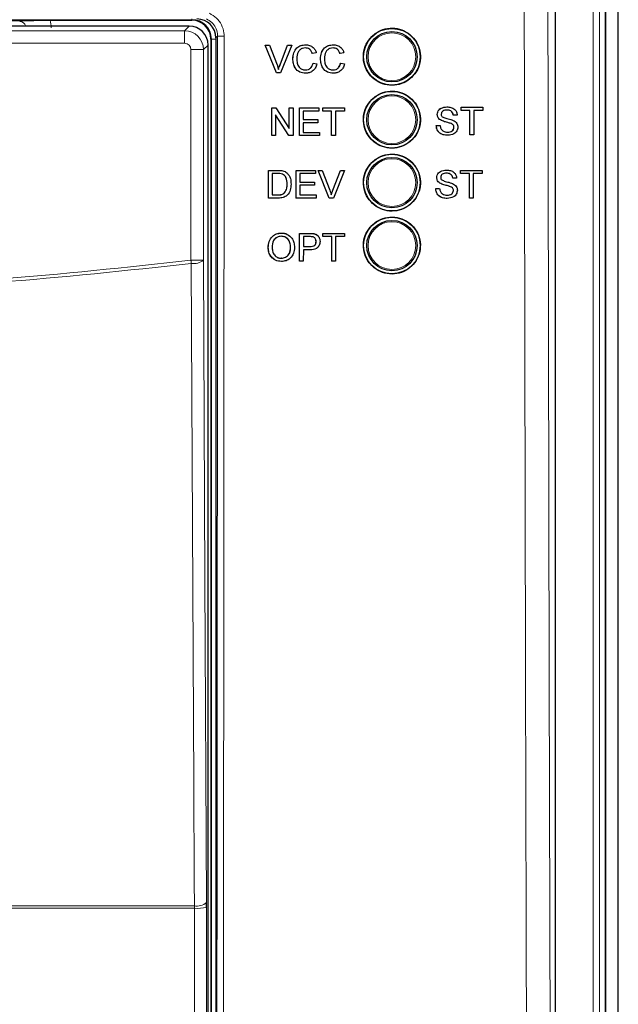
# Paper-space layout 'Blatt3' of a CAD drawing. Header units: millimetres. Extents: x 5 to 418, y 2 to 292.
# Tile 12 of 39: x 151 to 175, y 146 to 185. Entities that reach past the tile are written whole.
import ezdxf

# ---------------------------------------------------------------- set-up
doc = ezdxf.new("R2010")
doc.units = ezdxf.units.MM

psp = doc.layouts.new('Blatt3')

# ---------------------------------------------------------------- linework, layer by layer
at = {"color": 7, "linetype": 'Continuous', "lineweight": 25}
for p, q in [((174.8766, 130.8934), (174.8766, 237.9468)), ((174.3766, 121.6968), (174.3766, 229.1968)), ((174.3635, 121.6836), (174.3635, 229.1719)), ((172.3766, 123.6705), (172.3766, 191.4893)), ((152.2892, 184.6218), (157.9266, 184.6218)), ((157.8178, 184.388), (147.6354, 184.388)), ((158.6766, 183.8718), (158.6766, 127.4218)), ((158.8766, 183.922), (158.8766, 127.4236)), ((158.5677, 127.6556), (158.5677, 183.6381)), ((161.283, 182.5335), (160.8399, 183.6335)), ((160.841, 183.6335), (160.8399, 183.6335)), ((161.2841, 182.5335), (160.841, 183.6335)), ((160.841, 183.6335), (161.009, 183.6335)), ((161.009, 183.6335), (161.3079, 182.8451)), ((161.4268, 182.8451), (161.6864, 183.5281)), ((161.4279, 182.8451), (161.7275, 183.6335)), ((161.8955, 183.6335), (161.4521, 182.5335)), ((161.7275, 183.6335), (161.7266, 183.6335)), ((161.7275, 183.6335), (161.8955, 183.6335)), ((162.4452, 183.6476), (162.4444, 183.6476)), ((163.5441, 183.6476), (163.5434, 183.6476)), ((161.9388, 183.0917), (161.9378, 183.0917)), ((162.7138, 183.2946), (162.7127, 183.2946)), ((162.8687, 183.3279), (162.7138, 183.2946)), ((163.0378, 183.0917), (163.0367, 183.0917)), ((163.8127, 183.2946), (163.8116, 183.2946)), ((163.9677, 183.3279), (163.8127, 183.2946)), ((162.7419, 182.9218), (162.7408, 182.9218)), ((162.7419, 182.9218), (162.8969, 182.8856)), ((163.8409, 182.9218), (163.8398, 182.9218)), ((163.8409, 182.9218), (163.9959, 182.8856)), ((161.2841, 182.5335), (161.283, 182.5335)), ((161.4521, 182.5335), (161.2841, 182.5335)), ((162.4483, 182.5194), (162.4472, 182.5194)), ((163.5472, 182.5194), (163.5461, 182.5194)), ((161.0984, 181.1413), (161.0976, 181.1413)), ((161.0984, 180.0413), (161.0984, 181.1413)), ((161.0984, 181.1413), (161.2621, 181.1413)), ((161.2621, 181.1413), (161.7887, 180.3205)), ((161.7887, 181.1413), (161.7881, 181.1413)), ((161.7887, 180.3205), (161.7887, 181.1413)), ((161.7887, 181.1413), (161.9436, 181.1413)), ((161.9436, 181.1413), (161.9436, 180.0413)), ((162.1972, 181.1413), (162.1968, 181.1413)), ((162.1972, 180.0413), (162.1972, 181.1413)), ((162.1972, 181.1413), (162.972, 181.1413)), ((162.972, 181.1413), (162.972, 181.0144)), ((163.127, 181.1413), (163.1268, 181.1413)), ((163.127, 181.0144), (163.127, 181.1413)), ((163.127, 181.1413), (163.9864, 181.1413)), ((163.9864, 181.1413), (163.9864, 181.0144)), ((168.062, 181.1785), (168.0617, 181.1785)), ((168.6245, 181.1644), (168.6239, 181.1644)), ((168.6245, 181.0375), (168.6245, 181.1644)), ((168.6245, 181.1644), (169.4841, 181.1644)), ((169.4841, 181.1644), (169.4841, 181.0375)), ((161.7799, 180.0413), (161.2533, 180.8621)), ((161.2533, 180.8621), (161.2533, 180.0413)), ((162.972, 181.0144), (162.3522, 181.0144)), ((162.3522, 181.0144), (162.3522, 180.6759)), ((163.127, 181.0144), (163.1266, 181.0144)), ((163.4792, 181.0144), (163.127, 181.0144)), ((163.4792, 180.0413), (163.4792, 181.0144)), ((163.9864, 181.0144), (163.6342, 181.0144)), ((163.6342, 181.0144), (163.6342, 180.0413)), ((167.6805, 180.8773), (167.6799, 180.8773)), ((168.3145, 180.8541), (168.3137, 180.8541)), ((168.4695, 180.8541), (168.3145, 180.8541)), ((168.6245, 181.0375), (168.6238, 181.0375)), ((168.9768, 181.0375), (168.6245, 181.0375)), ((168.9758, 180.0644), (168.9758, 180.9483)), ((168.9768, 180.0644), (168.9768, 181.0375)), ((169.4841, 181.0375), (169.1318, 181.0375)), ((169.1318, 181.0375), (169.1318, 180.0644)), ((162.3522, 180.6759), (162.9298, 180.6759)), ((162.9298, 180.549), (162.3522, 180.549)), ((162.3522, 180.549), (162.3522, 180.1682)), ((162.9298, 180.6759), (162.9298, 180.549)), ((167.6382, 180.4452), (167.6372, 180.4452)), ((167.6382, 180.4452), (167.7932, 180.4452)), ((167.8427, 180.6395), (167.8418, 180.6395)), ((168.2256, 180.5177), (168.2246, 180.5177)), ((168.3427, 180.3691), (168.3417, 180.3691)), ((161.0961, 180.0413), (161.0961, 180.0428)), ((161.0984, 180.0413), (161.0961, 180.0413)), ((161.2533, 180.0413), (161.0984, 180.0413)), ((161.7799, 180.0413), (161.7778, 180.0413)), ((161.9436, 180.0413), (161.7799, 180.0413)), ((162.1972, 180.0413), (162.1953, 180.0413)), ((163.0002, 180.0413), (162.1972, 180.0413)), ((162.3522, 180.1682), (163.0002, 180.1682)), ((163.0002, 180.1682), (163.0002, 180.0413)), ((163.4792, 180.0413), (163.4775, 180.0413)), ((163.6342, 180.0413), (163.4792, 180.0413)), ((168.0986, 180.0503), (168.0975, 180.0503)), ((168.9768, 180.0644), (168.9758, 180.0644)), ((169.1318, 180.0644), (168.9768, 180.0644)), ((160.9644, 177.5581), (160.9661, 178.6575)), ((160.9661, 178.6575), (160.9646, 178.6589)), ((160.9661, 178.6575), (161.342, 178.6574)), ((161.121, 178.5306), (161.1196, 177.6849)), ((161.3438, 178.5305), (161.121, 178.5306)), ((161.5362, 178.6414), (161.5347, 178.6429)), ((161.696, 178.5628), (161.6944, 178.5643)), ((161.7167, 178.544), (161.7149, 178.5457)), ((162.0637, 177.5578), (162.0654, 178.6571)), ((162.0654, 178.6571), (162.0638, 178.6587)), ((162.0654, 178.6571), (162.8405, 178.6569)), ((162.2202, 178.5303), (162.2197, 178.192)), ((162.8403, 178.5301), (162.2202, 178.5303)), ((162.8405, 178.6569), (162.8388, 178.6586)), ((162.8405, 178.6569), (162.8403, 178.5301)), ((162.9403, 178.6569), (162.9385, 178.6586)), ((163.3819, 177.5574), (162.9403, 178.6569)), ((162.9403, 178.6569), (163.1083, 178.6568)), ((163.1083, 178.6568), (163.1065, 178.6585)), ((163.1083, 178.6568), (163.4061, 177.8688)), ((163.5243, 177.8705), (163.8253, 178.6584)), ((163.5261, 177.8688), (163.8271, 178.6566)), ((163.9951, 178.6566), (163.5499, 177.5574)), ((163.8271, 178.6566), (163.8253, 178.6584)), ((163.8253, 178.6584), (163.9933, 178.6583)), ((163.8271, 178.6566), (163.9951, 178.6566)), ((163.9951, 178.6566), (163.9933, 178.6583)), ((167.6596, 178.3707), (167.6591, 178.3707)), ((168.0411, 178.6719), (168.0409, 178.6719)), ((168.2937, 178.3476), (168.2929, 178.3476)), ((168.4487, 178.3476), (168.2937, 178.3476)), ((168.6037, 178.5309), (168.603, 178.5309)), ((168.6037, 178.6578), (168.6031, 178.6578)), ((168.6037, 178.5309), (168.6037, 178.6578)), ((168.6037, 178.6578), (169.4632, 178.6578)), ((168.956, 178.5309), (168.6037, 178.5309)), ((168.9549, 177.5578), (168.9549, 178.4431)), ((168.956, 177.5578), (168.956, 178.5309)), ((169.4632, 178.5309), (169.111, 178.5309)), ((169.111, 178.5309), (169.111, 177.5578)), ((169.4632, 178.6578), (169.4632, 178.5309)), ((161.7122, 178.116), (161.7107, 178.1174)), ((162.2195, 178.0651), (162.2189, 177.6846)), ((162.7973, 178.065), (162.2195, 178.0651)), ((162.2197, 178.192), (162.7975, 178.1918)), ((162.7975, 178.1918), (162.7959, 178.1934)), ((162.7975, 178.1918), (162.7973, 178.065)), ((167.8219, 178.1329), (167.821, 178.1329)), ((168.2047, 178.0111), (168.2037, 178.0111)), ((161.1196, 177.6849), (161.3462, 177.6849)), ((161.606, 177.7625), (161.6045, 177.7639)), ((162.2189, 177.6846), (162.8672, 177.6844)), ((162.8672, 177.6844), (162.8656, 177.686)), ((162.8672, 177.6844), (162.867, 177.5576)), ((163.5261, 177.8688), (163.5243, 177.8705)), ((167.6173, 177.9386), (167.6163, 177.9386)), ((167.6173, 177.9386), (167.7723, 177.9386)), ((168.3219, 177.8626), (168.3209, 177.8626)), ((160.9644, 177.5581), (160.963, 177.5595)), ((161.3582, 177.558), (160.9644, 177.5581)), ((162.0637, 177.5578), (162.0622, 177.5593)), ((162.867, 177.5576), (162.0637, 177.5578)), ((163.3819, 177.5574), (163.3801, 177.5591)), ((163.5499, 177.5574), (163.3819, 177.5574)), ((168.0777, 177.5437), (168.0767, 177.5437)), ((168.956, 177.5578), (168.9549, 177.5578)), ((169.111, 177.5578), (168.956, 177.5578)), ((161.4826, 176.1669), (161.4804, 176.1688)), ((162.1974, 175.6341), (162.1983, 176.1547)), ((162.2004, 176.1528), (162.1983, 176.1547)), ((162.1983, 176.1547), (162.602, 176.1547)), ((162.1986, 175.0536), (162.2004, 176.1528)), ((162.2004, 176.1528), (162.6042, 176.1528)), ((162.3552, 176.026), (162.3546, 175.6314)), ((162.6176, 176.026), (162.3552, 176.026)), ((162.7671, 176.1424), (162.7649, 176.1443)), ((162.9207, 176.0742), (162.9183, 176.0764)), ((163.128, 176.0452), (163.1282, 176.1547)), ((163.1301, 176.026), (163.128, 176.0279)), ((163.1303, 176.1528), (163.1282, 176.1547)), ((163.1282, 176.1547), (163.9877, 176.1547)), ((163.1301, 176.026), (163.1303, 176.1528)), ((163.4824, 176.026), (163.1301, 176.026)), ((163.1303, 176.1528), (163.9898, 176.1528)), ((163.4808, 175.0536), (163.4824, 176.026)), ((163.6374, 176.026), (163.6358, 175.0536)), ((163.9896, 176.026), (163.6374, 176.026)), ((163.9898, 176.1528), (163.9877, 176.1547)), ((163.9898, 176.1528), (163.9896, 176.026)), ((162.3546, 175.6314), (162.6196, 175.6314)), ((162.8621, 175.8324), (162.86, 175.8343)), ((160.9596, 175.5887), (160.9575, 175.5906)), ((161.8473, 175.6025), (161.8451, 175.6044)), ((162.3544, 175.5045), (162.3536, 175.0536)), ((162.6236, 175.5045), (162.3544, 175.5045)), ((161.4796, 175.1663), (161.4774, 175.1682)), ((162.1986, 175.0536), (162.1966, 175.0554)), ((162.3536, 175.0536), (162.1986, 175.0536)), ((163.4808, 175.0536), (163.4788, 175.0553)), ((163.6358, 175.0536), (163.4808, 175.0536)), ((158.5045, 149.378), (158.5039, 149.5746))]:
    psp.add_line(p, q, dxfattribs=at)
at = {"color": 7, "linetype": 'Continuous', "lineweight": 18}
for p, q in [((174.3832, 236.3796), (174.3832, 126.2066)), ((173.8773, 121.9201), (173.8773, 229.1719)), ((174.127, 229.1719), (174.127, 121.9201)), ((157.9266, 184.6437), (147.4988, 184.6437)), ((157.9266, 184.6437), (157.9266, 184.6718)), ((157.9266, 184.6437), (157.9266, 184.6218)), ((157.6345, 184.2047), (157.8178, 184.388)), ((147.8187, 184.2047), (157.6345, 184.2047)), ((157.6345, 184.2047), (157.6345, 183.7048)), ((158.6985, 183.8718), (158.6766, 183.8718)), ((158.6985, 183.8718), (158.8766, 183.8718)), ((158.6985, 127.4218), (158.6985, 183.8718)), ((158.9468, 183.9922), (158.8766, 183.922)), ((157.6345, 183.7048), (148.0687, 183.7048)), ((157.8845, 175.0923), (157.8845, 183.4548)), ((158.3844, 183.4548), (157.8845, 183.4548)), ((158.5677, 183.6381), (158.3844, 183.4548)), ((158.3844, 183.4548), (158.3844, 175.0923)), ((161.4279, 182.8451), (161.4268, 182.8451)), ((161.342, 178.6574), (161.3405, 178.6588)), ((161.3462, 177.6849), (161.3448, 177.6863)), ((162.6042, 176.1528), (162.602, 176.1547)), ((162.6196, 175.6314), (162.6175, 175.6332)), ((158.3844, 175.0923), (157.8845, 175.0923)), ((126.7321, 149.4452), (158.021, 149.4452)), ((158.0222, 149.3469), (158.021, 149.4452)), ((158.0222, 149.3469), (126.731, 149.3469)), ((158.5045, 149.378), (158.5281, 127.6952))]:
    psp.add_line(p, q, dxfattribs=at)
at = {"color": 7, "linetype": 'Continuous', "lineweight": 18, "flags": 128}
for points in [[(157.9011, 174.9629), (157.8991, 174.9787), (157.8971, 174.9947), (157.895, 175.0108), (157.8929, 175.027), (157.8908, 175.0433), (157.8887, 175.0596), (157.8866, 175.0759), (157.8845, 175.0923)], [(158.021, 149.4452), (158.0165, 150.411), (157.9983, 154.2744), (157.9257, 169.7277), (157.9011, 174.9629)], [(158.3844, 175.0923), (158.444, 162.3663), (158.5039, 149.5746)], [(158.0459, 127.6641), (158.0448, 128.6621), (158.0404, 132.6543), (158.0222, 149.3469)]]:
    psp.add_lwpolyline(points, dxfattribs=at)
at = {"color": 7, "linetype": 'Continuous', "lineweight": 25}
for centre, radius in [((165.8766, 183.1718), 1.125), ((165.8766, 183.1718), 1), ((165.8766, 180.6718), 1.125), ((165.8766, 180.6718), 1), ((165.8766, 178.1718), 1.125), ((165.8766, 178.1718), 1), ((165.8766, 175.6718), 1.125), ((165.8766, 175.6718), 1)]:
    psp.add_circle(centre, radius, dxfattribs=at)
at = {"color": 7, "linetype": 'Continuous', "lineweight": 18}
for centre in [(165.8766, 183.1718), (165.8766, 180.6718), (165.8766, 178.1718), (165.8766, 175.6718)]:
    psp.add_circle(centre, 0.9474, dxfattribs=at)
at = {"color": 7, "linetype": 'Continuous', "lineweight": 25}
for radius in [0.7719, 0.75]:
    psp.add_arc((157.9266, 183.8718), radius, 0, 90, dxfattribs=at)
at = {"color": 7, "linetype": 'Continuous', "lineweight": 18}
for centre, radius, start, end in [((159.1418, 186.3853), 2.4011, 265.33998, 271.51268), ((158.0049, 175.5423), 0.5887, 259.84401, 310.1376), ((158.1246, 150.0242), 0.5882, 259.854, 310.15064), ((158.1343, 151.3617), 2.0179, 266.81555, 280.57169)]:
    psp.add_arc(centre, radius, start, end, dxfattribs=at)
for centre, major_axis, ratio, start_param, end_param in [((151.0738, 184.3191), (-0.8863, -0.8863), 0.9972647, 2.357564, 2.5991163), ((151.0738, 184.3191), (0.1811, 0.1811), 0.9759379, 5.7611944, 7.0672139), ((157.6345, 183.4547), (-0.5303, 0.5303), 0.9998985, 3.9271431, 5.4976349), ((157.6345, 183.4547), (0.1768, 0.1768), 0.9996955, 5.4979394, 7.0684312)]:
    psp.add_ellipse(centre, major_axis=major_axis, ratio=ratio, start_param=start_param, end_param=end_param, dxfattribs=at)
at = {"color": 7, "linetype": 'Continuous', "lineweight": 25}
for centre, major_axis, ratio, start_param, end_param in [((158.1265, 183.9217), (0.5305, 0.5305), 0.9996955, 5.4979394, 7.0684312), ((157.8177, 183.638), (0.5303, -0.5303), 0.9998985, 0.7855505, 2.3560422)]:
    psp.add_ellipse(centre, major_axis=major_axis, ratio=ratio, start_param=start_param, end_param=end_param, dxfattribs=at)
at = {"color": 7, "linetype": 'Continuous', "lineweight": 18}
for points, knots in [([(171.2909, 123.749), (171.2885, 124.4142), (171.2768, 127.74), (171.2302, 141.7124), (171.1758, 161.6688), (171.1473, 178.975), (171.1364, 185.619)], [0, 0, 0, 0, 0.0322875, 0.1614382, 0.6780666, 1, 1, 1, 1]), ([(172.077, 185.6463), (172.0945, 175.336), (172.1296, 154.7112), (172.1972, 134.1159), (172.2309, 123.8161)], [0, 0, 0, 0, 0.4998997, 1, 1, 1, 1]), ([(158.9468, 183.9922), (158.9455, 184.0252), (158.9409, 184.1424), (158.8777, 184.3376), (158.7277, 184.5483), (158.5809, 184.6334), (158.5075, 184.6759)], [0, 0, 0, 0, 0.11584863, 0.41074701, 0.70540264, 1, 1, 1, 1]), ([(158.6189, 184.8966), (158.7168, 184.8399), (158.9127, 184.7266), (159.1129, 184.4456), (159.1973, 184.1854), (159.2035, 184.0291), (159.2052, 183.9851)], [0, 0, 0, 0, 0.2946882, 0.5893372, 0.8841709, 1, 1, 1, 1]), ([(158.9006, 127.3032), (158.9105, 136.7438), (158.9305, 155.628), (158.9413, 174.5364), (158.9468, 183.9922)], [0, 0, 0, 0, 0.4999168, 1, 1, 1, 1]), ([(159.2052, 183.9851), (159.2051, 183.8185), (159.2047, 182.9855), (159.2029, 179.487), (159.195, 165.4939), (159.1809, 147.4225), (159.1642, 132.0314), (159.1591, 127.287)], [0, 0, 0, 0, 0.00880859, 0.04404327, 0.18498235, 0.74876632, 1, 1, 1, 1]), ([(157.9011, 174.9629), (155.3357, 174.6801), (150.2048, 174.1146), (144.1698, 173.9399), (138.9776, 173.9899), (134.6257, 174.1783), (130.2928, 174.5426), (127.7077, 174.8584), (126.852, 174.9629)], [0, 0, 0, 0, 0.2486467, 0.497289, 0.5811431, 0.7490357, 0.9169291, 1, 1, 1, 1]), ([(126.8687, 175.0923), (129.4538, 174.807), (134.6348, 174.2352), (142.4217, 174.022), (150.1908, 174.2422), (155.3165, 174.8085), (157.8845, 175.0923)], [0, 0, 0, 0, 0.2508222, 0.50268195, 0.75083428, 1, 1, 1, 1])]:
    psp.add_open_spline(points, degree=3, knots=knots, dxfattribs=at)
at = {"color": 7, "linetype": 'Continuous', "lineweight": 25}
for points, knots in [([(149.8601, 184.6218), (149.9859, 184.6216), (150.237, 184.6212), (150.5538, 184.618), (150.7615, 184.6145), (150.9031, 184.6116), (150.9813, 184.6099), (151.0497, 184.6092), (151.0799, 184.6091), (151.1128, 184.6093), (151.1818, 184.6101), (151.3675, 184.6142), (151.6686, 184.6194), (152.0621, 184.6217), (152.2381, 184.6218), (152.2892, 184.6218)], [0, 0, 0, 0, 0.1285767, 0.25677384, 0.36620223, 0.42338623, 0.48073186, 0.49269964, 0.50209322, 0.51149703, 0.52653864, 0.58513386, 0.819275, 0.94754342, 1, 1, 1, 1]), ([(165.0744, 183.9763), (164.993, 183.8775), (164.8301, 183.6798), (164.7275, 183.302), (164.7475, 182.9162), (164.8962, 182.5572), (165.1548, 182.2677), (165.4952, 182.08), (165.8788, 182.0157), (166.262, 182.0821), (166.6013, 182.2716), (166.8585, 182.5626), (167.0048, 182.9219), (167.0241, 183.3092), (166.9144, 183.6812), (166.6875, 183.9963), (166.369, 184.2187), (165.994, 184.3233), (165.6071, 184.2966), (165.2902, 184.166), (165.1344, 184.029), (165.0744, 183.9763)], [0, 0, 0, 0, 0.0535724, 0.1071445, 0.1607307, 0.2143786, 0.2681022, 0.321888, 0.3756948, 0.4294731, 0.4831833, 0.5368137, 0.5903884, 0.6439577, 0.697574, 0.7512727, 0.8050489, 0.8588634, 0.9126583, 0.9663865, 1, 1, 1, 1]), ([(161.9378, 183.0917), (161.9437, 183.171), (161.9555, 183.3293), (162.0779, 183.5238), (162.2578, 183.6303), (162.3819, 183.6419), (162.4441, 183.6476)], [0, 0, 0, 0, 0.2804921, 0.55957001, 0.77961605, 1, 1, 1, 1]), ([(161.9388, 183.0917), (161.9448, 183.171), (161.9566, 183.3293), (162.079, 183.5238), (162.2588, 183.6303), (162.383, 183.6419), (162.4452, 183.6476)], [0, 0, 0, 0, 0.280492, 0.5595701, 0.7796157, 1, 1, 1, 1]), ([(162.4377, 183.5207), (162.3988, 183.518), (162.3213, 183.5127), (162.2175, 183.4536), (162.1109, 183.3184), (162.1009, 183.1856), (162.0938, 183.0923)], [0, 0, 0, 0, 0.1872253, 0.3739074, 0.5607318, 1, 1, 1, 1]), ([(162.7127, 183.2946), (162.7005, 183.3288), (162.6764, 183.3971), (162.6082, 183.4754), (162.522, 183.5156), (162.4651, 183.519), (162.4366, 183.5207)], [0, 0, 0, 0, 0.2805555, 0.5597435, 0.7796526, 1, 1, 1, 1]), ([(162.7138, 183.2946), (162.7016, 183.3288), (162.6774, 183.3971), (162.6093, 183.4754), (162.5231, 183.5156), (162.4662, 183.519), (162.4377, 183.5207)], [0, 0, 0, 0, 0.2805566, 0.559743, 0.7796566, 1, 1, 1, 1]), ([(162.4452, 183.6476), (162.499, 183.6437), (162.6066, 183.6358), (162.7385, 183.556), (162.8268, 183.4477), (162.8547, 183.3678), (162.8687, 183.3279)], [0, 0, 0, 0, 0.28008, 0.5594535, 0.7795546, 1, 1, 1, 1]), ([(163.0367, 183.0917), (163.0426, 183.171), (163.0545, 183.3293), (163.1769, 183.5238), (163.3567, 183.6303), (163.4809, 183.6419), (163.5431, 183.6476)], [0, 0, 0, 0, 0.2804921, 0.5595703, 0.779616, 1, 1, 1, 1]), ([(163.0378, 183.0917), (163.0437, 183.171), (163.0555, 183.3293), (163.178, 183.5238), (163.3578, 183.6303), (163.482, 183.6419), (163.5441, 183.6476)], [0, 0, 0, 0, 0.2804921, 0.55957001, 0.77961605, 1, 1, 1, 1]), ([(163.5367, 183.5207), (163.4978, 183.518), (163.4202, 183.5127), (163.3165, 183.4536), (163.2098, 183.3184), (163.1998, 183.1856), (163.1928, 183.0923)], [0, 0, 0, 0, 0.1872228, 0.3739049, 0.5607301, 1, 1, 1, 1]), ([(163.8116, 183.2946), (163.7995, 183.3288), (163.7753, 183.3971), (163.7072, 183.4754), (163.621, 183.5156), (163.5641, 183.519), (163.5356, 183.5207)], [0, 0, 0, 0, 0.280556, 0.559744, 0.7796526, 1, 1, 1, 1]), ([(163.8127, 183.2946), (163.8006, 183.3288), (163.7764, 183.3971), (163.7082, 183.4754), (163.6221, 183.5156), (163.5651, 183.519), (163.5367, 183.5207)], [0, 0, 0, 0, 0.2805552, 0.5597396, 0.7796529, 1, 1, 1, 1]), ([(163.5441, 183.6476), (163.598, 183.6437), (163.7055, 183.6358), (163.8375, 183.556), (163.9257, 183.4477), (163.9537, 183.3678), (163.9677, 183.3279)], [0, 0, 0, 0, 0.2800808, 0.5594545, 0.7795555, 1, 1, 1, 1]), ([(162.4472, 182.5194), (162.3648, 182.5255), (162.2006, 182.5375), (162.0271, 182.7046), (161.9513, 182.9006), (161.9423, 183.028), (161.9378, 183.0917)], [0, 0, 0, 0, 0.2799546, 0.5580857, 0.7789114, 1, 1, 1, 1]), ([(162.4483, 182.5194), (162.3659, 182.5255), (162.2017, 182.5375), (162.0282, 182.7046), (161.9524, 182.9006), (161.9434, 183.028), (161.9388, 183.0917)], [0, 0, 0, 0, 0.2799562, 0.5580856, 0.7789112, 1, 1, 1, 1]), ([(162.0938, 183.0923), (162.0969, 183.0333), (162.103, 182.9155), (162.1671, 182.7574), (162.2946, 182.6625), (162.3873, 182.6517), (162.4337, 182.6463)], [0, 0, 0, 0, 0.2812493, 0.5607212, 0.7801377, 1, 1, 1, 1]), ([(163.5461, 182.5194), (163.4638, 182.5255), (163.2996, 182.5375), (163.126, 182.7046), (163.0502, 182.9006), (163.0412, 183.028), (163.0367, 183.0917)], [0, 0, 0, 0, 0.2799563, 0.5580859, 0.7789114, 1, 1, 1, 1]), ([(163.5472, 182.5194), (163.4649, 182.5255), (163.3007, 182.5375), (163.1271, 182.7046), (163.0513, 182.9006), (163.0423, 183.028), (163.0378, 183.0917)], [0, 0, 0, 0, 0.2799563, 0.5580869, 0.7789115, 1, 1, 1, 1]), ([(163.1928, 183.0923), (163.1959, 183.0333), (163.202, 182.9155), (163.266, 182.7574), (163.3935, 182.6625), (163.4863, 182.6517), (163.5327, 182.6463)], [0, 0, 0, 0, 0.2812496, 0.5607216, 0.7801377, 1, 1, 1, 1]), ([(161.3079, 182.8451), (161.3202, 182.8123), (161.3421, 182.7537), (161.3603, 182.6938), (161.3682, 182.6675)], [0, 0, 0, 0, 0.5599936, 1, 1, 1, 1]), ([(161.3671, 182.6675), (161.3773, 182.701), (161.3954, 182.7608), (161.4172, 182.8193), (161.4268, 182.8451)], [0, 0, 0, 0, 0.55996129, 1, 1, 1, 1]), ([(161.3682, 182.6675), (161.3784, 182.701), (161.3965, 182.7608), (161.4183, 182.8193), (161.4279, 182.8451)], [0, 0, 0, 0, 0.55996096, 1, 1, 1, 1]), ([(162.4326, 182.6463), (162.4749, 182.6504), (162.5593, 182.6586), (162.6878, 182.7519), (162.7207, 182.8574), (162.7408, 182.9218)], [0, 0, 0, 0, 0.28071205, 0.56090359, 1, 1, 1, 1]), ([(162.4337, 182.6463), (162.476, 182.6504), (162.5604, 182.6586), (162.6889, 182.7519), (162.7218, 182.8574), (162.7419, 182.9218)], [0, 0, 0, 0, 0.2807115, 0.5609031, 1, 1, 1, 1]), ([(162.8969, 182.8856), (162.8787, 182.8293), (162.8424, 182.7169), (162.7263, 182.594), (162.5871, 182.5285), (162.4946, 182.5225), (162.4483, 182.5194)], [0, 0, 0, 0, 0.2802507, 0.5595419, 0.7795893, 1, 1, 1, 1]), ([(163.5316, 182.6463), (163.5738, 182.6504), (163.6583, 182.6586), (163.7868, 182.7519), (163.8197, 182.8574), (163.8398, 182.9218)], [0, 0, 0, 0, 0.2807115, 0.5609031, 1, 1, 1, 1]), ([(163.5327, 182.6463), (163.5749, 182.6504), (163.6593, 182.6586), (163.7878, 182.7519), (163.8208, 182.8574), (163.8409, 182.9218)], [0, 0, 0, 0, 0.28071196, 0.56090342, 1, 1, 1, 1]), ([(163.9959, 182.8856), (163.9777, 182.8293), (163.9413, 182.7169), (163.8253, 182.594), (163.6861, 182.5285), (163.5935, 182.5225), (163.5472, 182.5194)], [0, 0, 0, 0, 0.2802508, 0.5595418, 0.7795893, 1, 1, 1, 1]), ([(165.0747, 181.4747), (164.9934, 181.3759), (164.8309, 181.1784), (164.7287, 180.801), (164.749, 180.4156), (164.8978, 180.0571), (165.1564, 179.7682), (165.4966, 179.5809), (165.8798, 179.517), (166.2625, 179.5837), (166.6013, 179.7734), (166.8579, 180.0642), (167.0037, 180.4232), (167.0227, 180.8101), (166.9127, 181.1816), (166.6859, 181.4961), (166.3675, 181.718), (165.9928, 181.8221), (165.6064, 181.7951), (165.29, 181.6643), (165.1345, 181.5274), (165.0747, 181.4747)], [0, 0, 0, 0, 0.0535687, 0.1071377, 0.160724, 0.2143757, 0.2681066, 0.3218987, 0.375709, 0.4294857, 0.4831902, 0.5368135, 0.5903826, 0.6439501, 0.6975698, 0.7512754, 0.8050593, 0.858878, 0.9126726, 0.9663959, 1, 1, 1, 1]), ([(167.6794, 180.8773), (167.6831, 180.9112), (167.6905, 180.979), (167.7453, 181.0679), (167.8643, 181.1596), (167.9799, 181.1707), (168.061, 181.1785)], [0, 0, 0, 0, 0.1870286, 0.3741232, 0.5611385, 1, 1, 1, 1]), ([(167.6805, 180.8773), (167.6841, 180.9112), (167.6915, 180.979), (167.7463, 181.0679), (167.8653, 181.1596), (167.9809, 181.1707), (168.062, 181.1785)], [0, 0, 0, 0, 0.1870287, 0.3741229, 0.5611381, 1, 1, 1, 1]), ([(168.062, 181.1785), (168.1165, 181.1751), (168.2251, 181.1682), (168.3658, 181.0991), (168.4518, 180.9822), (168.4636, 180.8969), (168.4695, 180.8541)], [0, 0, 0, 0, 0.2807969, 0.56015, 0.7798794, 1, 1, 1, 1]), ([(167.8417, 180.6395), (167.817, 180.6535), (167.7677, 180.6816), (167.697, 180.7588), (167.6861, 180.8324), (167.6794, 180.8773)], [0, 0, 0, 0, 0.2814525, 0.5622685, 1, 1, 1, 1]), ([(167.8427, 180.6395), (167.818, 180.6535), (167.7687, 180.6816), (167.698, 180.7588), (167.6871, 180.8324), (167.6805, 180.8773)], [0, 0, 0, 0, 0.2814531, 0.5622658, 1, 1, 1, 1]), ([(168.0682, 181.0516), (168.0383, 181.0505), (167.9786, 181.0484), (167.8992, 181.0176), (167.8451, 180.958), (167.8387, 180.9109), (167.8355, 180.8874)], [0, 0, 0, 0, 0.2812857, 0.5608206, 0.780678, 1, 1, 1, 1]), ([(167.8355, 180.8874), (167.8373, 180.8669), (167.8407, 180.8303), (167.8644, 180.8025), (167.8749, 180.7902)], [0, 0, 0, 0, 0.5595844, 1, 1, 1, 1]), ([(167.8749, 180.7902), (167.9213, 180.767), (167.998, 180.7286), (168.1147, 180.7034), (168.2124, 180.6778), (168.2755, 180.6543), (168.3071, 180.6426)], [0, 0, 0, 0, 0.3384135, 0.5589735, 0.7795366, 1, 1, 1, 1]), ([(168.3135, 180.8541), (168.3076, 180.887), (168.2958, 180.9525), (168.2072, 181.0425), (168.1203, 181.0481), (168.0671, 181.0516)], [0, 0, 0, 0, 0.281094, 0.5602777, 1, 1, 1, 1]), ([(168.3145, 180.8541), (168.3086, 180.887), (168.2968, 180.9525), (168.2082, 181.0425), (168.1213, 181.0481), (168.0682, 181.0516)], [0, 0, 0, 0, 0.2810939, 0.5602783, 1, 1, 1, 1]), ([(168.0975, 180.0503), (168.0334, 180.0536), (167.9057, 180.0601), (167.745, 180.1521), (167.6544, 180.2949), (167.6429, 180.3951), (167.6372, 180.4452)], [0, 0, 0, 0, 0.2808149, 0.5595601, 0.7796212, 1, 1, 1, 1]), ([(168.0986, 180.0503), (168.0345, 180.0536), (167.9068, 180.0601), (167.746, 180.1521), (167.6554, 180.2949), (167.6439, 180.3951), (167.6382, 180.4452)], [0, 0, 0, 0, 0.2808153, 0.5595602, 0.7796212, 1, 1, 1, 1]), ([(167.7932, 180.4452), (167.7994, 180.4032), (167.8119, 180.3197), (167.8933, 180.2282), (167.9931, 180.1841), (168.0588, 180.1795), (168.0917, 180.1772)], [0, 0, 0, 0, 0.2806374, 0.5586709, 0.779198, 1, 1, 1, 1]), ([(168.2246, 180.5177), (168.1812, 180.5316), (168.1097, 180.5546), (168.0083, 180.5802), (167.9231, 180.6046), (167.8688, 180.6279), (167.8417, 180.6395)], [0, 0, 0, 0, 0.3399398, 0.5600311, 0.7800848, 1, 1, 1, 1]), ([(168.2256, 180.5177), (168.1822, 180.5316), (168.1107, 180.5546), (168.0093, 180.5802), (167.9241, 180.6046), (167.8698, 180.6279), (167.8427, 180.6395)], [0, 0, 0, 0, 0.3399396, 0.560027, 0.7800849, 1, 1, 1, 1]), ([(168.0907, 180.1772), (168.1237, 180.1793), (168.1895, 180.1834), (168.2745, 180.2239), (168.3305, 180.2916), (168.338, 180.3433), (168.3417, 180.3691)], [0, 0, 0, 0, 0.280921, 0.5608124, 0.7805012, 1, 1, 1, 1]), ([(168.0917, 180.1772), (168.1247, 180.1793), (168.1905, 180.1834), (168.2755, 180.2239), (168.3315, 180.2916), (168.339, 180.3433), (168.3427, 180.3691)], [0, 0, 0, 0, 0.2809206, 0.5608163, 0.7805015, 1, 1, 1, 1]), ([(168.4977, 180.3766), (168.4889, 180.3231), (168.4713, 180.2159), (168.3223, 180.076), (168.1834, 180.0601), (168.0986, 180.0503)], [0, 0, 0, 0, 0.2799401, 0.5600824, 1, 1, 1, 1]), ([(168.3417, 180.3691), (168.3399, 180.3881), (168.3364, 180.426), (168.2961, 180.4839), (168.2517, 180.5049), (168.2246, 180.5177)], [0, 0, 0, 0, 0.2801129, 0.5599759, 1, 1, 1, 1]), ([(168.3427, 180.3691), (168.3409, 180.3881), (168.3374, 180.426), (168.2971, 180.4839), (168.2527, 180.5049), (168.2256, 180.5177)], [0, 0, 0, 0, 0.2801105, 0.559977, 1, 1, 1, 1]), ([(168.3071, 180.6426), (168.3361, 180.6278), (168.3943, 180.5984), (168.4573, 180.5308), (168.4925, 180.4534), (168.496, 180.4022), (168.4977, 180.3766)], [0, 0, 0, 0, 0.2803751, 0.5599003, 0.7798627, 1, 1, 1, 1]), ([(165.075, 178.9732), (164.9939, 178.8744), (164.8318, 178.677), (164.73, 178.3), (164.7506, 177.9151), (164.8994, 177.5572), (165.158, 177.2688), (165.498, 177.082), (165.8808, 177.0184), (166.263, 177.0854), (166.6011, 177.2751), (166.8572, 177.5657), (167.0025, 177.9244), (167.0212, 178.3108), (166.9111, 178.6817), (166.6843, 178.9958), (166.3661, 179.2171), (165.9918, 179.3209), (165.6058, 179.2935), (165.2899, 179.1627), (165.1347, 179.0258), (165.075, 178.9732)], [0, 0, 0, 0, 0.05356577, 0.10713146, 0.16071903, 0.21437556, 0.26811345, 0.32191234, 0.3757256, 0.42950048, 0.48319908, 0.5368147, 0.59037838, 0.64394358, 0.69756733, 0.75127963, 0.80507019, 0.85889352, 0.91268805, 0.96640646, 1, 1, 1, 1]), ([(161.3402, 178.6591), (161.3767, 178.6589), (161.4419, 178.6587), (161.5062, 178.6479), (161.5344, 178.6432)], [0, 0, 0, 0, 0.5601758, 1, 1, 1, 1]), ([(161.342, 178.6574), (161.3785, 178.6572), (161.4437, 178.6569), (161.508, 178.6462), (161.5362, 178.6414)], [0, 0, 0, 0, 0.5601766, 1, 1, 1, 1]), ([(161.5254, 178.5078), (161.492, 178.516), (161.4323, 178.5306), (161.3709, 178.5305), (161.3438, 178.5305)], [0, 0, 0, 0, 0.55926182, 1, 1, 1, 1]), ([(161.7122, 178.116), (161.7074, 178.2031), (161.7007, 178.3248), (161.6131, 178.4561), (161.5546, 178.4906), (161.5254, 178.5078)], [0, 0, 0, 0, 0.55914769, 0.7800385, 1, 1, 1, 1]), ([(161.5344, 178.6432), (161.567, 178.6338), (161.6251, 178.6172), (161.6731, 178.5806), (161.6942, 178.5645)], [0, 0, 0, 0, 0.55983912, 1, 1, 1, 1]), ([(161.5362, 178.6414), (161.5688, 178.6321), (161.6269, 178.6154), (161.6749, 178.5789), (161.696, 178.5628)], [0, 0, 0, 0, 0.55985018, 1, 1, 1, 1]), ([(161.7104, 178.1177), (161.7043, 178.2034), (161.6959, 178.3229), (161.6312, 178.4355), (161.6001, 178.4564), (161.597, 178.4585)], [0, 0, 0, 0, 0.6949912, 0.9695377, 1, 1, 1, 1]), ([(161.696, 178.5628), (161.7282, 178.5293), (161.7928, 178.4623), (161.8553, 178.3054), (161.8627, 178.1863), (161.8673, 178.1135)], [0, 0, 0, 0, 0.2797661, 0.559931, 1, 1, 1, 1]), ([(167.6586, 178.3707), (167.6623, 178.4046), (167.6696, 178.4724), (167.7244, 178.5613), (167.8435, 178.653), (167.9591, 178.6641), (168.0401, 178.6719)], [0, 0, 0, 0, 0.1870289, 0.3741222, 0.5611364, 1, 1, 1, 1]), ([(167.8208, 178.1329), (167.7962, 178.147), (167.7468, 178.175), (167.6761, 178.2522), (167.6652, 178.3258), (167.6586, 178.3707)], [0, 0, 0, 0, 0.2814338, 0.5622681, 1, 1, 1, 1]), ([(167.6596, 178.3707), (167.6633, 178.4046), (167.6706, 178.4724), (167.7254, 178.5613), (167.8445, 178.653), (167.9601, 178.6641), (168.0411, 178.6719)], [0, 0, 0, 0, 0.187029, 0.3741221, 0.5611391, 1, 1, 1, 1]), ([(167.8219, 178.1329), (167.7972, 178.147), (167.7478, 178.175), (167.6771, 178.2522), (167.6662, 178.3258), (167.6596, 178.3707)], [0, 0, 0, 0, 0.2814374, 0.5622676, 1, 1, 1, 1]), ([(168.0473, 178.545), (168.0174, 178.5439), (167.9577, 178.5418), (167.8784, 178.511), (167.8242, 178.4515), (167.8178, 178.4043), (167.8146, 178.3808)], [0, 0, 0, 0, 0.2812942, 0.5608218, 0.7806794, 1, 1, 1, 1]), ([(167.8146, 178.3808), (167.8165, 178.3603), (167.8199, 178.3237), (167.8436, 178.2959), (167.854, 178.2836)], [0, 0, 0, 0, 0.5596113, 1, 1, 1, 1]), ([(168.0411, 178.6719), (168.0956, 178.6685), (168.2043, 178.6616), (168.3449, 178.5925), (168.431, 178.4756), (168.4428, 178.3903), (168.4487, 178.3476)], [0, 0, 0, 0, 0.2807973, 0.560152, 0.7798793, 1, 1, 1, 1]), ([(168.2927, 178.3476), (168.2868, 178.3804), (168.275, 178.446), (168.1863, 178.5359), (168.0994, 178.5415), (168.0463, 178.545)], [0, 0, 0, 0, 0.2811087, 0.5602873, 1, 1, 1, 1]), ([(168.2937, 178.3476), (168.2878, 178.3804), (168.276, 178.446), (168.1873, 178.5359), (168.1005, 178.5415), (168.0473, 178.545)], [0, 0, 0, 0, 0.28111088, 0.56029101, 1, 1, 1, 1]), ([(161.8673, 178.1135), (161.8616, 178.0332), (161.8503, 177.8731), (161.7381, 177.6664), (161.548, 177.5658), (161.4216, 177.5606), (161.3582, 177.558)], [0, 0, 0, 0, 0.2808412, 0.5599551, 0.7790701, 1, 1, 1, 1]), ([(161.6042, 177.7643), (161.641, 177.8252), (161.7072, 177.9345), (161.7094, 178.0615), (161.7104, 178.1177)], [0, 0, 0, 0, 0.5574584, 1, 1, 1, 1]), ([(161.606, 177.7625), (161.6428, 177.8235), (161.709, 177.9328), (161.7112, 178.0597), (161.7122, 178.116)], [0, 0, 0, 0, 0.5574385, 1, 1, 1, 1]), ([(168.2037, 178.0111), (168.1603, 178.025), (168.0888, 178.048), (167.9874, 178.0736), (167.9022, 178.098), (167.848, 178.1213), (167.8208, 178.1329)], [0, 0, 0, 0, 0.3399396, 0.5600203, 0.7800818, 1, 1, 1, 1]), ([(168.2047, 178.0111), (168.1613, 178.025), (168.0898, 178.048), (167.9884, 178.0736), (167.9032, 178.098), (167.849, 178.1213), (167.8219, 178.1329)], [0, 0, 0, 0, 0.33994039, 0.56002202, 0.78008513, 1, 1, 1, 1]), ([(167.854, 178.2836), (167.9004, 178.2604), (167.9771, 178.222), (168.0938, 178.1968), (168.1915, 178.1712), (168.2546, 178.1477), (168.2862, 178.136)], [0, 0, 0, 0, 0.3384052, 0.5589696, 0.779533, 1, 1, 1, 1]), ([(168.3209, 177.8626), (168.3191, 177.8815), (168.3155, 177.9195), (168.2753, 177.9773), (168.2309, 177.9983), (168.2037, 178.0111)], [0, 0, 0, 0, 0.2800775, 0.559975, 1, 1, 1, 1]), ([(168.3219, 177.8626), (168.3201, 177.8815), (168.3165, 177.9195), (168.2763, 177.9773), (168.2319, 177.9983), (168.2047, 178.0111)], [0, 0, 0, 0, 0.2800747, 0.55997549, 1, 1, 1, 1]), ([(168.2862, 178.136), (168.3153, 178.1213), (168.3734, 178.0918), (168.4364, 178.0242), (168.4716, 177.9468), (168.4751, 177.8957), (168.4769, 177.8701)], [0, 0, 0, 0, 0.2803753, 0.5599185, 0.7798615, 1, 1, 1, 1]), ([(161.3444, 177.6866), (161.3978, 177.6866), (161.4928, 177.6867), (161.5703, 177.7406), (161.6042, 177.7643)], [0, 0, 0, 0, 0.561867, 1, 1, 1, 1]), ([(161.3462, 177.6849), (161.3996, 177.6849), (161.4946, 177.685), (161.5721, 177.7389), (161.606, 177.7625)], [0, 0, 0, 0, 0.5618533, 1, 1, 1, 1]), ([(163.4061, 177.8688), (163.4184, 177.836), (163.4402, 177.7775), (163.4583, 177.7176), (163.4662, 177.6913)], [0, 0, 0, 0, 0.5600153, 1, 1, 1, 1]), ([(163.4644, 177.693), (163.4746, 177.7265), (163.4928, 177.7862), (163.5147, 177.8447), (163.5243, 177.8705)], [0, 0, 0, 0, 0.5599788, 1, 1, 1, 1]), ([(163.4662, 177.6913), (163.4764, 177.7248), (163.4946, 177.7845), (163.5165, 177.843), (163.5261, 177.8688)], [0, 0, 0, 0, 0.5599806, 1, 1, 1, 1]), ([(168.0767, 177.5437), (168.0126, 177.547), (167.8849, 177.5535), (167.7241, 177.6455), (167.6335, 177.7883), (167.622, 177.8885), (167.6163, 177.9386)], [0, 0, 0, 0, 0.28081, 0.5595612, 0.7796118, 1, 1, 1, 1]), ([(168.0777, 177.5437), (168.0136, 177.547), (167.8859, 177.5535), (167.7251, 177.6455), (167.6345, 177.7883), (167.6231, 177.8885), (167.6173, 177.9386)], [0, 0, 0, 0, 0.280812, 0.5595622, 0.7796122, 1, 1, 1, 1]), ([(167.7723, 177.9386), (167.7786, 177.8966), (167.791, 177.8131), (167.8725, 177.7216), (167.9722, 177.6775), (168.038, 177.6729), (168.0709, 177.6706)], [0, 0, 0, 0, 0.2806371, 0.5586821, 0.7792006, 1, 1, 1, 1]), ([(168.0699, 177.6706), (168.1028, 177.6727), (168.1686, 177.6769), (168.2536, 177.7173), (168.3097, 177.785), (168.3171, 177.8367), (168.3209, 177.8626)], [0, 0, 0, 0, 0.2809181, 0.5608178, 0.7805008, 1, 1, 1, 1]), ([(168.0709, 177.6706), (168.1038, 177.6727), (168.1696, 177.6769), (168.2546, 177.7173), (168.3107, 177.785), (168.3181, 177.8367), (168.3219, 177.8626)], [0, 0, 0, 0, 0.2809234, 0.5608169, 0.7805026, 1, 1, 1, 1]), ([(168.4769, 177.8701), (168.4681, 177.8165), (168.4505, 177.7093), (168.3014, 177.5695), (168.1625, 177.5535), (168.0777, 177.5437)], [0, 0, 0, 0, 0.2799396, 0.5600805, 1, 1, 1, 1]), ([(165.0755, 176.4717), (164.9946, 176.373), (164.8328, 176.1757), (164.7314, 175.7992), (164.7522, 175.4148), (164.9011, 175.0574), (165.1595, 174.7695), (165.4992, 174.5831), (165.8816, 174.5199), (166.2632, 174.5871), (166.6008, 174.7767), (166.8563, 175.0672), (167.0013, 175.4254), (167.0197, 175.8113), (166.9095, 176.1818), (166.6828, 176.4952), (166.3648, 176.7161), (165.9908, 176.8195), (165.6053, 176.792), (165.29, 176.6611), (165.1351, 176.5243), (165.0755, 176.4717)], [0, 0, 0, 0, 0.0535632, 0.1071254, 0.160713, 0.2143739, 0.2681192, 0.3219245, 0.375741, 0.4295139, 0.4832068, 0.5368152, 0.5903737, 0.6439372, 0.6975643, 0.7512831, 0.8050814, 0.8589095, 0.9127031, 0.9664163, 1, 1, 1, 1]), ([(160.9575, 175.5906), (160.963, 175.673), (160.9741, 175.8376), (161.1028, 176.0374), (161.2863, 176.153), (161.4157, 176.1635), (161.4804, 176.1688)], [0, 0, 0, 0, 0.2805684, 0.5595754, 0.7795617, 1, 1, 1, 1]), ([(160.9596, 175.5887), (160.9652, 175.6711), (160.9762, 175.8356), (161.1049, 176.0355), (161.2885, 176.1511), (161.4178, 176.1616), (161.4826, 176.1669)], [0, 0, 0, 0, 0.2805702, 0.5595721, 0.7795601, 1, 1, 1, 1]), ([(161.4832, 176.04), (161.4215, 176.0317), (161.2982, 176.0152), (161.1287, 175.849), (161.1199, 175.6864), (161.1146, 175.5869)], [0, 0, 0, 0, 0.2801255, 0.55965, 1, 1, 1, 1]), ([(161.4804, 176.1688), (161.5656, 176.166), (161.6669, 176.1626), (161.7379, 176.0981), (161.7492, 176.0878)], [0, 0, 0, 0, 0.8404762, 1, 1, 1, 1]), ([(161.4826, 176.1669), (161.5634, 176.1574), (161.725, 176.1384), (161.9027, 175.983), (161.9898, 175.7916), (161.9981, 175.6649), (162.0023, 175.6014)], [0, 0, 0, 0, 0.2795658, 0.5585859, 0.7790855, 1, 1, 1, 1]), ([(161.8473, 175.6025), (161.8436, 175.6625), (161.8363, 175.7821), (161.7543, 175.9336), (161.6244, 176.0253), (161.5303, 176.0351), (161.4832, 176.04)], [0, 0, 0, 0, 0.2807998, 0.5600669, 0.7799849, 1, 1, 1, 1]), ([(161.8451, 175.6044), (161.8413, 175.6639), (161.8335, 175.7826), (161.7585, 175.9327), (161.673, 175.9821), (161.6394, 176.0014)], [0, 0, 0, 0, 0.37920678, 0.75634462, 1, 1, 1, 1]), ([(162.602, 176.1547), (162.6326, 176.1546), (162.6871, 176.1543), (162.7412, 176.1474), (162.7649, 176.1443)], [0, 0, 0, 0, 0.5600921, 1, 1, 1, 1]), ([(162.6042, 176.1528), (162.6347, 176.1527), (162.6893, 176.1524), (162.7433, 176.1455), (162.7671, 176.1424)], [0, 0, 0, 0, 0.5601022, 1, 1, 1, 1]), ([(162.7442, 176.0163), (162.7207, 176.0198), (162.6787, 176.0261), (162.6363, 176.026), (162.6176, 176.026)], [0, 0, 0, 0, 0.5595808, 1, 1, 1, 1]), ([(162.8621, 175.8324), (162.8608, 175.8544), (162.8581, 175.8983), (162.8311, 175.9543), (162.7924, 175.9967), (162.7603, 176.0097), (162.7442, 176.0163)], [0, 0, 0, 0, 0.2802733, 0.5600867, 0.7801442, 1, 1, 1, 1]), ([(162.7649, 176.1443), (162.8064, 176.1366), (162.8642, 176.1257), (162.9024, 176.0833), (162.9132, 176.0712)], [0, 0, 0, 0, 0.7160856, 1, 1, 1, 1]), ([(162.7671, 176.1424), (162.8069, 176.1327), (162.8864, 176.1133), (162.968, 176.0288), (163.0105, 175.9325), (163.0149, 175.8687), (163.0171, 175.8368)], [0, 0, 0, 0, 0.2800126, 0.5589057, 0.7793897, 1, 1, 1, 1]), ([(162.6175, 175.6333), (162.6512, 175.6345), (162.7182, 175.6368), (162.8085, 175.6766), (162.8544, 175.7548), (162.8581, 175.8078), (162.86, 175.8343)], [0, 0, 0, 0, 0.2814004, 0.5597574, 0.779345, 1, 1, 1, 1]), ([(162.6196, 175.6314), (162.6533, 175.6325), (162.7203, 175.6349), (162.8107, 175.6747), (162.8565, 175.7529), (162.8603, 175.8059), (162.8621, 175.8324)], [0, 0, 0, 0, 0.2814019, 0.5597592, 0.779365, 1, 1, 1, 1]), ([(163.0171, 175.8368), (163.0112, 175.7818), (162.9993, 175.6722), (162.8589, 175.5135), (162.7129, 175.5079), (162.6236, 175.5045)], [0, 0, 0, 0, 0.2807421, 0.5597062, 1, 1, 1, 1]), ([(162.86, 175.8343), (162.8585, 175.8562), (162.8556, 175.8998), (162.8321, 175.9534), (162.8069, 175.9769), (162.7977, 175.9855)], [0, 0, 0, 0, 0.3886502, 0.7767463, 1, 1, 1, 1]), ([(161.2094, 175.1228), (161.1576, 175.1581), (161.0537, 175.2286), (160.9742, 175.4055), (160.9631, 175.5289), (160.9575, 175.5906)], [0, 0, 0, 0, 0.3325487, 0.6661658, 1, 1, 1, 1]), ([(161.48, 175.0395), (161.4006, 175.0486), (161.242, 175.0668), (161.0665, 175.2171), (160.9756, 175.4022), (160.965, 175.5265), (160.9596, 175.5887)], [0, 0, 0, 0, 0.2795975, 0.5587601, 0.7793035, 1, 1, 1, 1]), ([(161.1146, 175.5869), (161.1183, 175.5281), (161.1255, 175.4107), (161.2139, 175.2673), (161.3413, 175.1795), (161.4335, 175.1707), (161.4796, 175.1663)], [0, 0, 0, 0, 0.28065266, 0.55988807, 0.77984895, 1, 1, 1, 1]), ([(161.4774, 175.1682), (161.5377, 175.1759), (161.6583, 175.1913), (161.7834, 175.3171), (161.8383, 175.4629), (161.8429, 175.5572), (161.8451, 175.6044)], [0, 0, 0, 0, 0.2791009, 0.5581904, 0.7788097, 1, 1, 1, 1]), ([(161.4796, 175.1663), (161.5399, 175.174), (161.6604, 175.1894), (161.7856, 175.3152), (161.8405, 175.461), (161.845, 175.5553), (161.8473, 175.6025)], [0, 0, 0, 0, 0.2791019, 0.5581952, 0.7788066, 1, 1, 1, 1]), ([(162.0023, 175.6014), (161.9952, 175.5209), (161.9811, 175.3601), (161.8527, 175.1648), (161.6694, 175.0579), (161.5432, 175.0456), (161.48, 175.0395)], [0, 0, 0, 0, 0.28035604, 0.55950351, 0.77963543, 1, 1, 1, 1]), ([(161.3179, 175.209), (161.326, 175.2032), (161.3716, 175.1708), (161.4297, 175.1694), (161.4774, 175.1682)], [0, 0, 0, 0, 0.1780881, 1, 1, 1, 1])]:
    psp.add_open_spline(points, degree=3, knots=knots, dxfattribs=at)

doc.saveas('drawing.dxf')
